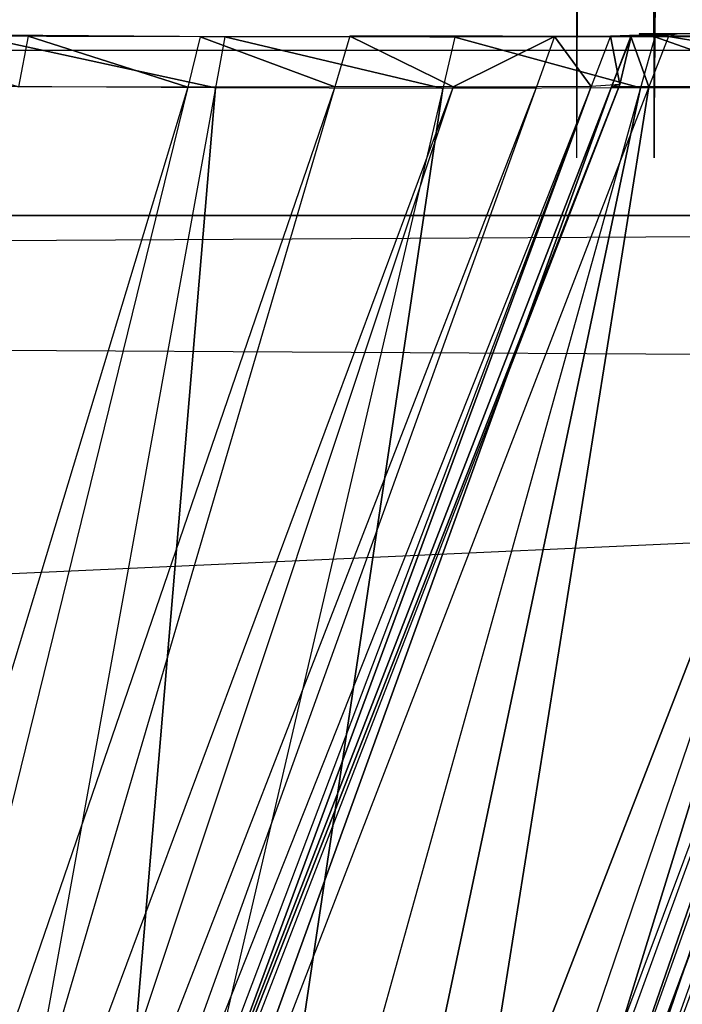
# Model space of a CAD drawing. Extents: x 0 to 0.356, y -0.372 to 0.
# Tile 25 of 32: x 0.296 to 0.304, y -0.361 to -0.349. Entities that reach past the tile are written whole.
import ezdxf

# ---------------------------------------------------------------- set-up
doc = ezdxf.new("R2010")
doc.units = 0
for name, color, linetype in [('L0_GRIFF_N_A714__2___REPLACEMTF', 7, 'CONTINUOUS'), ('L11_PLATTE_N_A714__0___REPLACEM', 7, 'CONTINUOUS'), ('L13_SCHUB_N_A714__4___REPLACEMT', 7, 'CONTINUOUS'), ('L17_SCHUB_N_A714__0___REPLACEMT', 7, 'CONTINUOUS'), ('L18_FRONTO_N_A714__0___REPLACEM', 7, 'CONTINUOUS'), ('L19_GRIFFO_N_A714__2___REPLACEM', 7, 'CONTINUOUS'), ('L3_FRONTU_N_A714__0___REPLACEMT', 7, 'CONTINUOUS')]:
    doc.layers.add(name, color=color, linetype=linetype)

msp = doc.modelspace()

# ---------------------------------------------------------------- linework, layer by layer
at = {"layer": 'L0_GRIFF_N_A714__2___REPLACEMTF', "color": 254}
for points, invisible_edges in [([(0.303132, -0.34883, 0.500492), (0.303937, -0.348803, 0.503021), (0.303577, -0.348831, 0.500423), (0.303132, -0.34883, 0.500492)], 13), ([(0.303937, -0.348803, 0.503021), (0.303132, -0.34883, 0.500492), (0.303481, -0.348804, 0.503011), (0.303937, -0.348803, 0.503021)], 14), ([(0.303132, -0.34883, 0.500492), (0.303245, -0.349415, 0.50297), (0.303481, -0.348804, 0.503011), (0.303132, -0.34883, 0.500492)], 14), ([(0.303245, -0.349415, 0.50297), (0.303382, -0.348834, 0.516705), (0.303481, -0.348804, 0.503011), (0.303245, -0.349415, 0.50297)], 14), ([(0.303382, -0.348834, 0.516705), (0.303937, -0.348803, 0.503021), (0.303481, -0.348804, 0.503011), (0.303382, -0.348834, 0.516705)], 13), ([(0.303937, -0.348803, 0.503021), (0.303382, -0.348834, 0.516705), (0.303835, -0.348833, 0.516706), (0.303937, -0.348803, 0.503021)], 14), ([(0.303577, -0.348831, 0.500423), (0.307865, -0.3488, 0.503111), (0.30741, -0.348835, 0.49983), (0.303577, -0.348831, 0.500423)], 13), ([(0.307865, -0.3488, 0.503111), (0.303577, -0.348831, 0.500423), (0.303937, -0.348803, 0.503021), (0.307865, -0.3488, 0.503111)], 14), ([(0.303835, -0.348833, 0.516706), (0.307865, -0.3488, 0.503111), (0.303937, -0.348803, 0.503021), (0.303835, -0.348833, 0.516706)], 13), ([(0.307865, -0.3488, 0.503111), (0.303835, -0.348833, 0.516706), (0.307736, -0.34883, 0.516708), (0.307865, -0.3488, 0.503111)], 14), ([(0.293797, -0.348816, 0.489368), (0.296316, -0.348833, 0.49002), (0.293948, -0.348816, 0.488949), (0.293797, -0.348816, 0.489368)], 13), ([(0.296316, -0.348833, 0.49002), (0.293797, -0.348816, 0.489368), (0.296093, -0.348832, 0.490406), (0.296316, -0.348833, 0.49002)], 14), ([(0.293797, -0.348816, 0.489368), (0.295976, -0.349444, 0.490583), (0.296093, -0.348832, 0.490406), (0.293797, -0.348816, 0.489368)], 14), ([(0.293948, -0.348816, 0.488949), (0.29824, -0.348838, 0.486691), (0.295249, -0.348816, 0.485339), (0.293948, -0.348816, 0.488949)], 13), ([(0.29824, -0.348838, 0.486691), (0.293948, -0.348816, 0.488949), (0.296316, -0.348833, 0.49002), (0.29824, -0.348838, 0.486691)], 14), ([(0.295249, -0.348816, 0.485339), (0.298473, -0.348838, 0.486288), (0.295407, -0.348816, 0.484901), (0.295249, -0.348816, 0.485339)], 13), ([(0.298473, -0.348838, 0.486288), (0.295249, -0.348816, 0.485339), (0.29824, -0.348838, 0.486691), (0.298473, -0.348838, 0.486288)], 14), ([(0.295407, -0.348816, 0.484901), (0.298361, -0.349457, 0.486484), (0.29533, -0.349435, 0.485114), (0.295407, -0.348816, 0.484901)], 13), ([(0.298361, -0.349457, 0.486484), (0.295407, -0.348816, 0.484901), (0.298473, -0.348838, 0.486288), (0.298361, -0.349457, 0.486484)], 14), ([(0.298023, -0.349447, 0.492016), (0.296093, -0.348832, 0.490406), (0.295976, -0.349444, 0.490583), (0.298023, -0.349447, 0.492016)], 13), ([(0.296093, -0.348832, 0.490406), (0.298462, -0.348837, 0.491524), (0.296316, -0.348833, 0.49002), (0.296093, -0.348832, 0.490406)], 13), ([(0.298462, -0.348837, 0.491524), (0.296093, -0.348832, 0.490406), (0.298173, -0.348837, 0.491865), (0.298462, -0.348837, 0.491524)], 14), ([(0.296093, -0.348832, 0.490406), (0.298023, -0.349447, 0.492016), (0.298173, -0.348837, 0.491865), (0.296093, -0.348832, 0.490406)], 14), ([(0.296316, -0.348833, 0.49002), (0.30095, -0.348843, 0.488591), (0.29824, -0.348838, 0.486691), (0.296316, -0.348833, 0.49002)], 13), ([(0.30095, -0.348843, 0.488591), (0.296316, -0.348833, 0.49002), (0.298462, -0.348837, 0.491524), (0.30095, -0.348843, 0.488591)], 14), ([(0.299803, -0.349443, 0.493786), (0.298173, -0.348837, 0.491865), (0.298023, -0.349447, 0.492016), (0.299803, -0.349443, 0.493786)], 13), ([(0.300328, -0.348833, 0.493381), (0.298173, -0.348837, 0.491865), (0.299983, -0.348832, 0.493665), (0.300328, -0.348833, 0.493381)], 14), ([(0.298173, -0.348837, 0.491865), (0.299803, -0.349443, 0.493786), (0.299983, -0.348832, 0.493665), (0.298173, -0.348837, 0.491865)], 14), ([(0.298173, -0.348837, 0.491865), (0.300328, -0.348833, 0.493381), (0.298462, -0.348837, 0.491524), (0.298173, -0.348837, 0.491865)], 13), ([(0.29824, -0.348838, 0.486691), (0.301252, -0.348844, 0.488236), (0.298473, -0.348838, 0.486288), (0.29824, -0.348838, 0.486691)], 13), ([(0.301252, -0.348844, 0.488236), (0.29824, -0.348838, 0.486691), (0.30095, -0.348843, 0.488591), (0.301252, -0.348844, 0.488236)], 14), ([(0.298473, -0.348838, 0.486288), (0.301108, -0.349463, 0.48841), (0.298361, -0.349457, 0.486484), (0.298473, -0.348838, 0.486288)], 13), ([(0.303308, -0.348837, 0.490937), (0.298462, -0.348837, 0.491524), (0.300328, -0.348833, 0.493381), (0.303308, -0.348837, 0.490937)], 14), ([(0.298462, -0.348837, 0.491524), (0.303308, -0.348837, 0.490937), (0.30095, -0.348843, 0.488591), (0.298462, -0.348837, 0.491524)], 13), ([(0.301108, -0.349463, 0.48841), (0.298473, -0.348838, 0.486288), (0.301252, -0.348844, 0.488236), (0.301108, -0.349463, 0.48841)], 14), ([(0.301232, -0.349442, 0.495827), (0.299983, -0.348832, 0.493665), (0.299803, -0.349443, 0.493786), (0.301232, -0.349442, 0.495827)], 13), ([(0.301827, -0.348832, 0.495524), (0.299983, -0.348832, 0.493665), (0.301435, -0.348831, 0.495743), (0.301827, -0.348832, 0.495524)], 14), ([(0.299983, -0.348832, 0.493665), (0.301232, -0.349442, 0.495827), (0.301435, -0.348831, 0.495743), (0.299983, -0.348832, 0.493665)], 14), ([(0.299983, -0.348832, 0.493665), (0.301827, -0.348832, 0.495524), (0.300328, -0.348833, 0.493381), (0.299983, -0.348832, 0.493665)], 13), ([(0.3052, -0.348836, 0.493643), (0.300328, -0.348833, 0.493381), (0.301827, -0.348832, 0.495524), (0.3052, -0.348836, 0.493643)], 14), ([(0.300328, -0.348833, 0.493381), (0.3052, -0.348836, 0.493643), (0.303308, -0.348837, 0.490937), (0.300328, -0.348833, 0.493381)], 13), ([(0.303669, -0.348838, 0.49064), (0.30095, -0.348843, 0.488591), (0.303308, -0.348837, 0.490937), (0.303669, -0.348838, 0.49064)], 14), ([(0.30095, -0.348843, 0.488591), (0.303669, -0.348838, 0.49064), (0.301252, -0.348844, 0.488236), (0.30095, -0.348843, 0.488591)], 13), ([(0.301252, -0.348844, 0.488236), (0.303497, -0.349457, 0.490787), (0.301108, -0.349463, 0.48841), (0.301252, -0.348844, 0.488236)], 13), ([(0.301232, -0.349442, 0.495827), (0.302458, -0.348834, 0.498048), (0.301435, -0.348831, 0.495743), (0.301232, -0.349442, 0.495827)], 14), ([(0.302458, -0.348834, 0.498048), (0.301232, -0.349442, 0.495827), (0.302238, -0.349444, 0.498093), (0.302458, -0.348834, 0.498048)], 13), ([(0.303497, -0.349457, 0.490787), (0.301252, -0.348844, 0.488236), (0.303669, -0.348838, 0.49064), (0.303497, -0.349457, 0.490787)], 14), ([(0.301435, -0.348831, 0.495743), (0.302881, -0.348834, 0.497902), (0.301827, -0.348832, 0.495524), (0.301435, -0.348831, 0.495743)], 13), ([(0.302881, -0.348834, 0.497902), (0.301435, -0.348831, 0.495743), (0.302458, -0.348834, 0.498048), (0.302881, -0.348834, 0.497902)], 14), ([(0.301827, -0.348832, 0.495524), (0.306532, -0.348839, 0.496646), (0.3052, -0.348836, 0.493643), (0.301827, -0.348832, 0.495524)], 13), ([(0.306532, -0.348839, 0.496646), (0.301827, -0.348832, 0.495524), (0.302881, -0.348834, 0.497902), (0.306532, -0.348839, 0.496646)], 14), ([(0.302901, -0.349441, 0.500495), (0.302458, -0.348834, 0.498048), (0.302238, -0.349444, 0.498093), (0.302901, -0.349441, 0.500495)], 13), ([(0.303577, -0.348831, 0.500423), (0.302458, -0.348834, 0.498048), (0.303132, -0.34883, 0.500492), (0.303577, -0.348831, 0.500423)], 14), ([(0.302458, -0.348834, 0.498048), (0.302901, -0.349441, 0.500495), (0.303132, -0.34883, 0.500492), (0.302458, -0.348834, 0.498048)], 14), ([(0.302458, -0.348834, 0.498048), (0.303577, -0.348831, 0.500423), (0.302881, -0.348834, 0.497902), (0.302458, -0.348834, 0.498048)], 13), ([(0.30741, -0.348835, 0.49983), (0.302881, -0.348834, 0.497902), (0.303577, -0.348831, 0.500423), (0.30741, -0.348835, 0.49983)], 14), ([(0.302881, -0.348834, 0.497902), (0.30741, -0.348835, 0.49983), (0.306532, -0.348839, 0.496646), (0.302881, -0.348834, 0.497902)], 13), ([(0.303245, -0.349415, 0.50297), (0.303132, -0.34883, 0.500492), (0.302901, -0.349441, 0.500495), (0.303245, -0.349415, 0.50297)], 13), ([(0.30338, -0.348834, 0.517014), (0.303146, -0.349444, 0.516705), (0.303144, -0.349444, 0.517014), (0.30338, -0.348834, 0.517014)], 13), ([(0.303597, -0.349444, 0.517014), (0.30338, -0.348834, 0.517014), (0.303144, -0.349444, 0.517014), (0.303597, -0.349444, 0.517014)], 13), ([(0.303382, -0.348834, 0.516705), (0.303245, -0.349415, 0.50297), (0.303146, -0.349444, 0.516705), (0.303382, -0.348834, 0.516705)], 13), ([(0.303146, -0.349444, 0.516705), (0.30338, -0.348834, 0.517014), (0.303382, -0.348834, 0.516705), (0.303146, -0.349444, 0.516705)], 14), ([(0.305609, -0.348837, 0.493415), (0.303308, -0.348837, 0.490937), (0.3052, -0.348836, 0.493643), (0.305609, -0.348837, 0.493415)], 14), ([(0.303308, -0.348837, 0.490937), (0.305609, -0.348837, 0.493415), (0.303669, -0.348838, 0.49064), (0.303308, -0.348837, 0.490937)], 13), ([(0.30338, -0.348834, 0.517014), (0.303835, -0.348833, 0.516706), (0.303382, -0.348834, 0.516705), (0.30338, -0.348834, 0.517014)], 13), ([(0.303835, -0.348833, 0.516706), (0.30338, -0.348834, 0.517014), (0.303833, -0.348834, 0.517014), (0.303835, -0.348833, 0.516706)], 14), ([(0.30338, -0.348834, 0.517014), (0.303597, -0.349444, 0.517014), (0.303833, -0.348834, 0.517014), (0.30338, -0.348834, 0.517014)], 14), ([(0.303669, -0.348838, 0.49064), (0.305414, -0.349456, 0.493529), (0.303497, -0.349457, 0.490787), (0.303669, -0.348838, 0.49064)], 13), ([(0.307505, -0.349444, 0.517014), (0.303833, -0.348834, 0.517014), (0.303597, -0.349444, 0.517014), (0.307505, -0.349444, 0.517014)], 13), ([(0.305414, -0.349456, 0.493529), (0.303669, -0.348838, 0.49064), (0.305609, -0.348837, 0.493415), (0.305414, -0.349456, 0.493529)], 14), ([(0.303833, -0.348834, 0.517014), (0.307736, -0.34883, 0.516708), (0.303835, -0.348833, 0.516706), (0.303833, -0.348834, 0.517014)], 13), ([(0.307736, -0.34883, 0.516708), (0.303833, -0.348834, 0.517014), (0.307733, -0.348831, 0.517014), (0.307736, -0.34883, 0.516708)], 14), ([(0.303833, -0.348834, 0.517014), (0.307505, -0.349444, 0.517014), (0.307733, -0.348831, 0.517014), (0.303833, -0.348834, 0.517014)], 14), ([(0.298023, -0.349447, 0.492016), (0.295976, -0.349444, 0.490583), (0.292505, -0.367704, 0.49586), (0.298023, -0.349447, 0.492016)], 14), ([(0.298023, -0.349447, 0.492016), (0.292505, -0.367704, 0.49586), (0.293541, -0.367699, 0.496543), (0.298023, -0.349447, 0.492016)], 14), ([(0.299803, -0.349443, 0.493786), (0.298023, -0.349447, 0.492016), (0.293541, -0.367699, 0.496543), (0.299803, -0.349443, 0.493786)], 14), ([(0.299803, -0.349443, 0.493786), (0.293541, -0.367699, 0.496543), (0.294441, -0.36769, 0.497386), (0.299803, -0.349443, 0.493786)], 14), ([(0.301232, -0.349442, 0.495827), (0.299803, -0.349443, 0.493786), (0.294441, -0.36769, 0.497386), (0.301232, -0.349442, 0.495827)], 14), ([(0.301232, -0.349442, 0.495827), (0.294441, -0.36769, 0.497386), (0.295165, -0.367685, 0.498358), (0.301232, -0.349442, 0.495827)], 14), ([(0.295006, -0.367946, 0.492357), (0.29533, -0.349435, 0.485114), (0.298361, -0.349457, 0.486484), (0.295006, -0.367946, 0.492357)], 14), ([(0.298361, -0.349457, 0.486484), (0.296795, -0.36795, 0.493611), (0.295006, -0.367946, 0.492357), (0.298361, -0.349457, 0.486484)], 13), ([(0.301232, -0.349442, 0.495827), (0.295165, -0.367685, 0.498358), (0.302238, -0.349444, 0.498093), (0.301232, -0.349442, 0.495827)], 14), ([(0.302238, -0.349444, 0.498093), (0.295165, -0.367685, 0.498358), (0.295674, -0.367682, 0.499437), (0.302238, -0.349444, 0.498093)], 14), ([(0.302901, -0.349441, 0.500495), (0.302238, -0.349444, 0.498093), (0.295674, -0.367682, 0.499437), (0.302901, -0.349441, 0.500495)], 14), ([(0.302901, -0.349441, 0.500495), (0.295674, -0.367682, 0.499437), (0.296009, -0.367679, 0.500581), (0.302901, -0.349441, 0.500495)], 14), ([(0.296182, -0.367664, 0.50176), (0.302901, -0.349441, 0.500495), (0.296009, -0.367679, 0.500581), (0.296182, -0.367664, 0.50176)], 13), ([(0.296085, -0.367661, 0.517014), (0.303146, -0.349444, 0.516705), (0.296087, -0.367661, 0.516678), (0.296085, -0.367661, 0.517014)], 13), ([(0.303146, -0.349444, 0.516705), (0.296085, -0.367661, 0.517014), (0.303144, -0.349444, 0.517014), (0.303146, -0.349444, 0.516705)], 14), ([(0.296562, -0.367671, 0.517014), (0.303144, -0.349444, 0.517014), (0.296085, -0.367661, 0.517014), (0.296562, -0.367671, 0.517014)], 13), ([(0.296087, -0.367661, 0.516678), (0.303245, -0.349415, 0.50297), (0.296182, -0.367664, 0.50176), (0.296087, -0.367661, 0.516678)], 13), ([(0.303245, -0.349415, 0.50297), (0.296087, -0.367661, 0.516678), (0.303146, -0.349444, 0.516705), (0.303245, -0.349415, 0.50297)], 14), ([(0.302901, -0.349441, 0.500495), (0.296182, -0.367664, 0.50176), (0.303245, -0.349415, 0.50297), (0.302901, -0.349441, 0.500495)], 14), ([(0.300676, -0.367756, 0.517014), (0.303597, -0.349444, 0.517014), (0.296562, -0.367671, 0.517014), (0.300676, -0.367756, 0.517014)], 13), ([(0.303144, -0.349444, 0.517014), (0.296562, -0.367671, 0.517014), (0.303597, -0.349444, 0.517014), (0.303144, -0.349444, 0.517014)], 14), ([(0.296795, -0.36795, 0.493611), (0.298361, -0.349457, 0.486484), (0.301108, -0.349463, 0.48841), (0.296795, -0.36795, 0.493611)], 14), ([(0.301108, -0.349463, 0.48841), (0.298351, -0.367946, 0.495159), (0.296795, -0.36795, 0.493611), (0.301108, -0.349463, 0.48841)], 13), ([(0.303497, -0.349457, 0.490787), (0.2996, -0.367945, 0.496945), (0.298351, -0.367946, 0.495159), (0.303497, -0.349457, 0.490787)], 13), ([(0.298351, -0.367946, 0.495159), (0.301108, -0.349463, 0.48841), (0.303497, -0.349457, 0.490787), (0.298351, -0.367946, 0.495159)], 14), ([(0.306764, -0.349458, 0.496572), (0.2996, -0.367945, 0.496945), (0.305414, -0.349456, 0.493529), (0.306764, -0.349458, 0.496572)], 14), ([(0.2996, -0.367945, 0.496945), (0.303497, -0.349457, 0.490787), (0.305414, -0.349456, 0.493529), (0.2996, -0.367945, 0.496945)], 14), ([(0.2996, -0.367945, 0.496945), (0.306764, -0.349458, 0.496572), (0.300478, -0.367947, 0.498926), (0.2996, -0.367945, 0.496945)], 13), ([(0.306764, -0.349458, 0.496572), (0.301058, -0.367944, 0.501028), (0.300478, -0.367947, 0.498926), (0.306764, -0.349458, 0.496572)], 13), ([(0.301175, -0.367766, 0.517014), (0.307505, -0.349444, 0.517014), (0.300676, -0.367756, 0.517014), (0.301175, -0.367766, 0.517014)], 13), ([(0.303597, -0.349444, 0.517014), (0.300676, -0.367756, 0.517014), (0.307505, -0.349444, 0.517014), (0.303597, -0.349444, 0.517014)], 14), ([(0.307654, -0.349454, 0.499799), (0.301359, -0.367922, 0.503193), (0.301058, -0.367944, 0.501028), (0.307654, -0.349454, 0.499799)], 13), ([(0.301058, -0.367944, 0.501028), (0.306764, -0.349458, 0.496572), (0.307654, -0.349454, 0.499799), (0.301058, -0.367944, 0.501028)], 14), ([(0.307982, -0.349443, 0.516708), (0.301175, -0.367766, 0.517014), (0.301179, -0.36777, 0.516709), (0.307982, -0.349443, 0.516708)], 13), ([(0.301175, -0.367766, 0.517014), (0.307982, -0.349443, 0.516708), (0.307979, -0.349444, 0.517014), (0.301175, -0.367766, 0.517014)], 14), ([(0.307505, -0.349444, 0.517014), (0.301175, -0.367766, 0.517014), (0.307979, -0.349444, 0.517014), (0.307505, -0.349444, 0.517014)], 14), ([(0.307982, -0.349443, 0.516708), (0.301179, -0.36777, 0.516709), (0.301359, -0.367922, 0.503193), (0.307982, -0.349443, 0.516708)], 14), ([(0.308116, -0.349419, 0.503125), (0.307982, -0.349443, 0.516708), (0.301359, -0.367922, 0.503193), (0.308116, -0.349419, 0.503125)], 14), ([(0.301359, -0.367922, 0.503193), (0.307654, -0.349454, 0.499799), (0.308116, -0.349419, 0.503125), (0.301359, -0.367922, 0.503193)], 14)]:
    msp.add_3dface(points, dxfattribs=dict(at, invisible_edges=invisible_edges))
at = {"layer": 'L11_PLATTE_N_A714__0___REPLACEM', "color": 254}
for points, invisible_edges in [([(0.353, -0.347, 0.857), (0.003, -0.349, 0.855), (0.353, -0.349, 0.855), (0.353, -0.347, 0.857)], 13), ([(0.003, -0.349, 0.855), (0.353, -0.347, 0.857), (0.003, -0.347, 0.857), (0.003, -0.349, 0.855)], 14), ([(0.353, -0.347, 0.847), (0.003, -0.349, 0.849), (0.003, -0.347, 0.847), (0.353, -0.347, 0.847)], 13), ([(0.003, -0.349, 0.849), (0.353, -0.347, 0.847), (0.353, -0.349, 0.849), (0.003, -0.349, 0.849)], 14), ([(0.353, -0.349, 0.855), (0.003, -0.349, 0.849), (0.353, -0.349, 0.849), (0.353, -0.349, 0.855)], 13), ([(0.003, -0.349, 0.849), (0.353, -0.349, 0.855), (0.003, -0.349, 0.855), (0.003, -0.349, 0.849)], 14)]:
    msp.add_3dface(points, dxfattribs=dict(at, invisible_edges=invisible_edges))
at = {"layer": 'L13_SCHUB_N_A714__4___REPLACEMT', "color": 8}
for points, invisible_edges in [([(0.3125, -0.351, 0.5794), (0.0435, -0.105, 0.5794), (0.0435, -0.351, 0.5794), (0.3125, -0.351, 0.5794)], 13), ([(0.0435, -0.105, 0.5794), (0.3125, -0.351, 0.5794), (0.312513, -0.105, 0.5794), (0.0435, -0.105, 0.5794)], 14), ([(0.312513, -0.105, 0.5634), (0.0435, -0.351, 0.5634), (0.0435, -0.105, 0.5634), (0.312513, -0.105, 0.5634)], 13), ([(0.0435, -0.351, 0.5634), (0.312513, -0.105, 0.5634), (0.3125, -0.351, 0.5634), (0.0435, -0.351, 0.5634)], 14), ([(0.3125, -0.351, 0.5794), (0.0435, -0.351, 0.5634), (0.3125, -0.351, 0.5634), (0.3125, -0.351, 0.5794)], 13), ([(0.0435, -0.351, 0.5634), (0.3125, -0.351, 0.5794), (0.0435, -0.351, 0.5794), (0.0435, -0.351, 0.5634)], 14)]:
    msp.add_3dface(points, dxfattribs=dict(at, invisible_edges=invisible_edges))
at = {"layer": 'L17_SCHUB_N_A714__0___REPLACEMT', "color": 8}
for points, invisible_edges in [([(0.302722, -0.3503, 0.698), (0.303659, -0.088, 0.6945), (0.303659, -0.3503, 0.6945), (0.302722, -0.3503, 0.698)], 13), ([(0.303659, -0.088, 0.6945), (0.302722, -0.3503, 0.698), (0.302722, -0.088, 0.698), (0.303659, -0.088, 0.6945)], 14), ([(0.303659, -0.3503, 0.7015), (0.302722, -0.088, 0.698), (0.302722, -0.3503, 0.698), (0.303659, -0.3503, 0.7015)], 13), ([(0.302722, -0.088, 0.698), (0.303659, -0.3503, 0.7015), (0.303659, -0.088, 0.7015), (0.302722, -0.088, 0.698)], 14), ([(0.306222, -0.3503, 0.704062), (0.303659, -0.088, 0.7015), (0.303659, -0.3503, 0.7015), (0.306222, -0.3503, 0.704062)], 13), ([(0.303659, -0.088, 0.7015), (0.306222, -0.3503, 0.704062), (0.306222, -0.088, 0.704062), (0.303659, -0.088, 0.7015)], 14), ([(0.306222, -0.088, 0.691938), (0.303659, -0.3503, 0.6945), (0.303659, -0.088, 0.6945), (0.306222, -0.088, 0.691938)], 13), ([(0.303659, -0.3503, 0.6945), (0.306222, -0.088, 0.691938), (0.306222, -0.3503, 0.691938), (0.303659, -0.3503, 0.6945)], 14)]:
    msp.add_3dface(points, dxfattribs=dict(at, invisible_edges=invisible_edges))
at = {"layer": 'L18_FRONTO_N_A714__0___REPLACEM', "color": 8}
for points, invisible_edges in [([(0.006722, -0.351, 0.856), (0.349193, -0.351, 0.85429), (0.006722, -0.351, 0.85429), (0.006722, -0.351, 0.856)], 13), ([(0.349193, -0.351, 0.85429), (0.006722, -0.351, 0.856), (0.349193, -0.351, 0.856), (0.349193, -0.351, 0.85429)], 14), ([(0.349193, -0.351, 0.85429), (0.29, -0.351, 0.549915), (0.006722, -0.351, 0.85429), (0.349193, -0.351, 0.85429)], 15), ([(0.349193, -0.352928, 0.856), (0.006722, -0.351, 0.856), (0.006722, -0.352928, 0.856), (0.349193, -0.352928, 0.856)], 13), ([(0.006722, -0.351, 0.856), (0.349193, -0.352928, 0.856), (0.349193, -0.351, 0.856), (0.006722, -0.351, 0.856)], 14), ([(0.349193, -0.351, 0.85429), (0.2933, -0.351, 0.54959), (0.29, -0.351, 0.549915), (0.349193, -0.351, 0.85429)], 15), ([(0.349193, -0.351, 0.85429), (0.296473, -0.351, 0.548628), (0.2933, -0.351, 0.54959), (0.349193, -0.351, 0.85429)], 15), ([(0.349193, -0.351, 0.85429), (0.299398, -0.351, 0.547065), (0.296473, -0.351, 0.548628), (0.349193, -0.351, 0.85429)], 15), ([(0.349193, -0.351, 0.85429), (0.301961, -0.351, 0.544961), (0.299398, -0.351, 0.547065), (0.349193, -0.351, 0.85429)], 15), ([(0.349193, -0.351, 0.85429), (0.304065, -0.351, 0.542398), (0.301961, -0.351, 0.544961), (0.349193, -0.351, 0.85429)], 15), ([(0.349193, -0.368345, 0.856), (0.006722, -0.352928, 0.856), (0.006722, -0.368345, 0.856), (0.349193, -0.368345, 0.856)], 13), ([(0.006722, -0.352928, 0.856), (0.349193, -0.368345, 0.856), (0.349193, -0.352928, 0.856), (0.006722, -0.352928, 0.856)], 14), ([(0.306214, -0.352928, 0.521), (0.349193, -0.368345, 0.521), (0.300602, -0.368345, 0.521), (0.306214, -0.352928, 0.521)], 13)]:
    msp.add_3dface(points, dxfattribs=dict(at, invisible_edges=invisible_edges))
at = {"layer": 'L19_GRIFFO_N_A714__2___REPLACEM', "color": 254}
for points, invisible_edges in [([(0.303577, -0.348831, 0.536577), (0.303481, -0.348804, 0.533989), (0.303132, -0.34883, 0.536508), (0.303577, -0.348831, 0.536577)], 14), ([(0.303245, -0.349415, 0.53403), (0.303132, -0.34883, 0.536508), (0.303481, -0.348804, 0.533989), (0.303245, -0.349415, 0.53403)], 14), ([(0.303382, -0.348834, 0.520295), (0.303245, -0.349415, 0.53403), (0.303481, -0.348804, 0.533989), (0.303382, -0.348834, 0.520295)], 14), ([(0.303382, -0.348834, 0.520295), (0.303937, -0.348803, 0.533979), (0.303835, -0.348833, 0.520294), (0.303382, -0.348834, 0.520295)], 13), ([(0.303937, -0.348803, 0.533979), (0.303382, -0.348834, 0.520295), (0.303481, -0.348804, 0.533989), (0.303937, -0.348803, 0.533979)], 14), ([(0.303481, -0.348804, 0.533989), (0.303577, -0.348831, 0.536577), (0.303937, -0.348803, 0.533979), (0.303481, -0.348804, 0.533989)], 13), ([(0.30741, -0.348835, 0.53717), (0.303937, -0.348803, 0.533979), (0.303577, -0.348831, 0.536577), (0.30741, -0.348835, 0.53717)], 14), ([(0.303835, -0.348833, 0.520294), (0.307865, -0.3488, 0.533889), (0.307736, -0.34883, 0.520292), (0.303835, -0.348833, 0.520294)], 13), ([(0.307865, -0.3488, 0.533889), (0.303835, -0.348833, 0.520294), (0.303937, -0.348803, 0.533979), (0.307865, -0.3488, 0.533889)], 14), ([(0.303937, -0.348803, 0.533979), (0.30741, -0.348835, 0.53717), (0.307865, -0.3488, 0.533889), (0.303937, -0.348803, 0.533979)], 13), ([(0.293797, -0.348816, 0.547632), (0.296316, -0.348833, 0.54698), (0.296093, -0.348832, 0.546594), (0.293797, -0.348816, 0.547632)], 13), ([(0.296316, -0.348833, 0.54698), (0.293797, -0.348816, 0.547632), (0.293948, -0.348816, 0.548051), (0.296316, -0.348833, 0.54698)], 14), ([(0.295976, -0.349444, 0.546417), (0.293797, -0.348816, 0.547632), (0.296093, -0.348832, 0.546594), (0.295976, -0.349444, 0.546417)], 14), ([(0.293948, -0.348816, 0.548051), (0.29824, -0.348838, 0.550309), (0.296316, -0.348833, 0.54698), (0.293948, -0.348816, 0.548051)], 13), ([(0.29824, -0.348838, 0.550309), (0.293948, -0.348816, 0.548051), (0.295249, -0.348816, 0.551661), (0.29824, -0.348838, 0.550309)], 14), ([(0.295249, -0.348816, 0.551661), (0.298473, -0.348838, 0.550712), (0.29824, -0.348838, 0.550309), (0.295249, -0.348816, 0.551661)], 13), ([(0.298473, -0.348838, 0.550712), (0.295249, -0.348816, 0.551661), (0.295407, -0.348816, 0.552099), (0.298473, -0.348838, 0.550712)], 14), ([(0.298361, -0.349457, 0.550516), (0.295407, -0.348816, 0.552099), (0.29533, -0.349435, 0.551886), (0.298361, -0.349457, 0.550516)], 13), ([(0.295407, -0.348816, 0.552099), (0.298361, -0.349457, 0.550516), (0.298473, -0.348838, 0.550712), (0.295407, -0.348816, 0.552099)], 14), ([(0.296093, -0.348832, 0.546594), (0.298023, -0.349447, 0.544984), (0.295976, -0.349444, 0.546417), (0.296093, -0.348832, 0.546594)], 13), ([(0.296093, -0.348832, 0.546594), (0.298462, -0.348837, 0.545476), (0.298173, -0.348837, 0.545135), (0.296093, -0.348832, 0.546594)], 13), ([(0.298462, -0.348837, 0.545476), (0.296093, -0.348832, 0.546594), (0.296316, -0.348833, 0.54698), (0.298462, -0.348837, 0.545476)], 14), ([(0.298023, -0.349447, 0.544984), (0.296093, -0.348832, 0.546594), (0.298173, -0.348837, 0.545135), (0.298023, -0.349447, 0.544984)], 14), ([(0.296316, -0.348833, 0.54698), (0.30095, -0.348843, 0.548409), (0.298462, -0.348837, 0.545476), (0.296316, -0.348833, 0.54698)], 13), ([(0.30095, -0.348843, 0.548409), (0.296316, -0.348833, 0.54698), (0.29824, -0.348838, 0.550309), (0.30095, -0.348843, 0.548409)], 14), ([(0.298173, -0.348837, 0.545135), (0.299803, -0.349443, 0.543214), (0.298023, -0.349447, 0.544984), (0.298173, -0.348837, 0.545135)], 13), ([(0.298173, -0.348837, 0.545135), (0.300328, -0.348833, 0.543619), (0.299983, -0.348832, 0.543335), (0.298173, -0.348837, 0.545135)], 13), ([(0.299803, -0.349443, 0.543214), (0.298173, -0.348837, 0.545135), (0.299983, -0.348832, 0.543335), (0.299803, -0.349443, 0.543214)], 14), ([(0.300328, -0.348833, 0.543619), (0.298173, -0.348837, 0.545135), (0.298462, -0.348837, 0.545476), (0.300328, -0.348833, 0.543619)], 14), ([(0.29824, -0.348838, 0.550309), (0.301252, -0.348844, 0.548764), (0.30095, -0.348843, 0.548409), (0.29824, -0.348838, 0.550309)], 13), ([(0.301252, -0.348844, 0.548764), (0.29824, -0.348838, 0.550309), (0.298473, -0.348838, 0.550712), (0.301252, -0.348844, 0.548764)], 14), ([(0.301108, -0.349463, 0.54859), (0.298473, -0.348838, 0.550712), (0.298361, -0.349457, 0.550516), (0.301108, -0.349463, 0.54859)], 13), ([(0.298462, -0.348837, 0.545476), (0.303308, -0.348837, 0.546063), (0.300328, -0.348833, 0.543619), (0.298462, -0.348837, 0.545476)], 13), ([(0.303308, -0.348837, 0.546063), (0.298462, -0.348837, 0.545476), (0.30095, -0.348843, 0.548409), (0.303308, -0.348837, 0.546063)], 14), ([(0.298473, -0.348838, 0.550712), (0.301108, -0.349463, 0.54859), (0.301252, -0.348844, 0.548764), (0.298473, -0.348838, 0.550712)], 14), ([(0.299983, -0.348832, 0.543335), (0.301232, -0.349442, 0.541173), (0.299803, -0.349443, 0.543214), (0.299983, -0.348832, 0.543335)], 13), ([(0.299983, -0.348832, 0.543335), (0.301827, -0.348832, 0.541476), (0.301435, -0.348831, 0.541257), (0.299983, -0.348832, 0.543335)], 13), ([(0.301232, -0.349442, 0.541173), (0.299983, -0.348832, 0.543335), (0.301435, -0.348831, 0.541257), (0.301232, -0.349442, 0.541173)], 14), ([(0.301827, -0.348832, 0.541476), (0.299983, -0.348832, 0.543335), (0.300328, -0.348833, 0.543619), (0.301827, -0.348832, 0.541476)], 14), ([(0.300328, -0.348833, 0.543619), (0.3052, -0.348836, 0.543357), (0.301827, -0.348832, 0.541476), (0.300328, -0.348833, 0.543619)], 13), ([(0.3052, -0.348836, 0.543357), (0.300328, -0.348833, 0.543619), (0.303308, -0.348837, 0.546063), (0.3052, -0.348836, 0.543357)], 14), ([(0.30095, -0.348843, 0.548409), (0.303669, -0.348838, 0.54636), (0.303308, -0.348837, 0.546063), (0.30095, -0.348843, 0.548409)], 13), ([(0.303669, -0.348838, 0.54636), (0.30095, -0.348843, 0.548409), (0.301252, -0.348844, 0.548764), (0.303669, -0.348838, 0.54636)], 14), ([(0.303497, -0.349457, 0.546213), (0.301252, -0.348844, 0.548764), (0.301108, -0.349463, 0.54859), (0.303497, -0.349457, 0.546213)], 13), ([(0.302457, -0.348834, 0.538952), (0.301232, -0.349442, 0.541173), (0.301435, -0.348831, 0.541257), (0.302457, -0.348834, 0.538952)], 14), ([(0.301232, -0.349442, 0.541173), (0.302457, -0.348834, 0.538952), (0.302238, -0.349444, 0.538908), (0.301232, -0.349442, 0.541173)], 13), ([(0.301252, -0.348844, 0.548764), (0.303497, -0.349457, 0.546213), (0.303669, -0.348838, 0.54636), (0.301252, -0.348844, 0.548764)], 14), ([(0.301435, -0.348831, 0.541257), (0.302881, -0.348834, 0.539098), (0.302457, -0.348834, 0.538952), (0.301435, -0.348831, 0.541257)], 13), ([(0.302881, -0.348834, 0.539098), (0.301435, -0.348831, 0.541257), (0.301827, -0.348832, 0.541476), (0.302881, -0.348834, 0.539098)], 14), ([(0.301827, -0.348832, 0.541476), (0.306531, -0.348839, 0.540354), (0.302881, -0.348834, 0.539098), (0.301827, -0.348832, 0.541476)], 13), ([(0.306531, -0.348839, 0.540354), (0.301827, -0.348832, 0.541476), (0.3052, -0.348836, 0.543357), (0.306531, -0.348839, 0.540354)], 14), ([(0.302457, -0.348834, 0.538952), (0.302901, -0.349441, 0.536505), (0.302238, -0.349444, 0.538908), (0.302457, -0.348834, 0.538952)], 13), ([(0.302457, -0.348834, 0.538952), (0.303577, -0.348831, 0.536577), (0.303132, -0.34883, 0.536508), (0.302457, -0.348834, 0.538952)], 13), ([(0.302901, -0.349441, 0.536505), (0.302457, -0.348834, 0.538952), (0.303132, -0.34883, 0.536508), (0.302901, -0.349441, 0.536505)], 14), ([(0.303577, -0.348831, 0.536577), (0.302457, -0.348834, 0.538952), (0.302881, -0.348834, 0.539098), (0.303577, -0.348831, 0.536577)], 14), ([(0.302881, -0.348834, 0.539098), (0.30741, -0.348835, 0.53717), (0.303577, -0.348831, 0.536577), (0.302881, -0.348834, 0.539098)], 13), ([(0.30741, -0.348835, 0.53717), (0.302881, -0.348834, 0.539098), (0.306531, -0.348839, 0.540354), (0.30741, -0.348835, 0.53717)], 14), ([(0.303132, -0.34883, 0.536508), (0.303245, -0.349415, 0.53403), (0.302901, -0.349441, 0.536505), (0.303132, -0.34883, 0.536508)], 13), ([(0.303146, -0.349444, 0.520295), (0.30338, -0.348834, 0.519986), (0.303144, -0.349444, 0.519986), (0.303146, -0.349444, 0.520295)], 13), ([(0.30338, -0.348834, 0.519986), (0.303597, -0.349444, 0.519986), (0.303144, -0.349444, 0.519986), (0.30338, -0.348834, 0.519986)], 13), ([(0.303245, -0.349415, 0.53403), (0.303382, -0.348834, 0.520295), (0.303146, -0.349444, 0.520295), (0.303245, -0.349415, 0.53403)], 13), ([(0.30338, -0.348834, 0.519986), (0.303146, -0.349444, 0.520295), (0.303382, -0.348834, 0.520295), (0.30338, -0.348834, 0.519986)], 14), ([(0.303308, -0.348837, 0.546063), (0.305609, -0.348837, 0.543585), (0.3052, -0.348836, 0.543357), (0.303308, -0.348837, 0.546063)], 13), ([(0.305609, -0.348837, 0.543585), (0.303308, -0.348837, 0.546063), (0.303669, -0.348838, 0.54636), (0.305609, -0.348837, 0.543585)], 14), ([(0.30338, -0.348834, 0.519986), (0.303835, -0.348833, 0.520294), (0.303833, -0.348834, 0.519986), (0.30338, -0.348834, 0.519986)], 13), ([(0.303835, -0.348833, 0.520294), (0.30338, -0.348834, 0.519986), (0.303382, -0.348834, 0.520295), (0.303835, -0.348833, 0.520294)], 14), ([(0.303597, -0.349444, 0.519986), (0.30338, -0.348834, 0.519986), (0.303833, -0.348834, 0.519986), (0.303597, -0.349444, 0.519986)], 14), ([(0.305414, -0.349456, 0.543471), (0.303669, -0.348838, 0.54636), (0.303497, -0.349457, 0.546213), (0.305414, -0.349456, 0.543471)], 13), ([(0.303833, -0.348834, 0.519986), (0.307505, -0.349444, 0.519986), (0.303597, -0.349444, 0.519986), (0.303833, -0.348834, 0.519986)], 13), ([(0.303669, -0.348838, 0.54636), (0.305414, -0.349456, 0.543471), (0.305609, -0.348837, 0.543585), (0.303669, -0.348838, 0.54636)], 14), ([(0.303833, -0.348834, 0.519986), (0.307736, -0.34883, 0.520292), (0.307733, -0.348831, 0.519986), (0.303833, -0.348834, 0.519986)], 13), ([(0.307736, -0.34883, 0.520292), (0.303833, -0.348834, 0.519986), (0.303835, -0.348833, 0.520294), (0.307736, -0.34883, 0.520292)], 14), ([(0.307505, -0.349444, 0.519986), (0.303833, -0.348834, 0.519986), (0.307733, -0.348831, 0.519986), (0.307505, -0.349444, 0.519986)], 14), ([(0.298023, -0.349447, 0.544984), (0.292505, -0.367704, 0.54114), (0.295976, -0.349444, 0.546417), (0.298023, -0.349447, 0.544984)], 14), ([(0.298023, -0.349447, 0.544984), (0.293541, -0.367699, 0.540457), (0.292505, -0.367704, 0.54114), (0.298023, -0.349447, 0.544984)], 14), ([(0.299803, -0.349443, 0.543214), (0.293541, -0.367699, 0.540457), (0.298023, -0.349447, 0.544984), (0.299803, -0.349443, 0.543214)], 14), ([(0.299803, -0.349443, 0.543214), (0.294441, -0.36769, 0.539614), (0.293541, -0.367699, 0.540457), (0.299803, -0.349443, 0.543214)], 14), ([(0.301232, -0.349442, 0.541173), (0.294441, -0.36769, 0.539614), (0.299803, -0.349443, 0.543214), (0.301232, -0.349442, 0.541173)], 14), ([(0.301232, -0.349442, 0.541173), (0.295165, -0.367685, 0.538642), (0.294441, -0.36769, 0.539614), (0.301232, -0.349442, 0.541173)], 14), ([(0.29533, -0.349435, 0.551886), (0.295006, -0.367946, 0.544643), (0.298361, -0.349457, 0.550516), (0.29533, -0.349435, 0.551886)], 14), ([(0.296795, -0.36795, 0.543389), (0.298361, -0.349457, 0.550516), (0.295006, -0.367946, 0.544643), (0.296795, -0.36795, 0.543389)], 13), ([(0.301232, -0.349442, 0.541173), (0.302238, -0.349444, 0.538908), (0.295165, -0.367685, 0.538642), (0.301232, -0.349442, 0.541173)], 14), ([(0.302238, -0.349444, 0.538908), (0.295674, -0.367682, 0.537563), (0.295165, -0.367685, 0.538642), (0.302238, -0.349444, 0.538908)], 14), ([(0.302901, -0.349441, 0.536505), (0.295674, -0.367682, 0.537563), (0.302238, -0.349444, 0.538908), (0.302901, -0.349441, 0.536505)], 14), ([(0.302901, -0.349441, 0.536505), (0.296009, -0.367679, 0.536419), (0.295674, -0.367682, 0.537563), (0.302901, -0.349441, 0.536505)], 14), ([(0.302901, -0.349441, 0.536505), (0.296182, -0.367664, 0.53524), (0.296009, -0.367679, 0.536419), (0.302901, -0.349441, 0.536505)], 13), ([(0.303146, -0.349444, 0.520295), (0.296085, -0.367661, 0.519986), (0.296087, -0.367661, 0.520322), (0.303146, -0.349444, 0.520295)], 13), ([(0.296085, -0.367661, 0.519986), (0.303146, -0.349444, 0.520295), (0.303144, -0.349444, 0.519986), (0.296085, -0.367661, 0.519986)], 14), ([(0.303144, -0.349444, 0.519986), (0.296562, -0.367671, 0.519986), (0.296085, -0.367661, 0.519986), (0.303144, -0.349444, 0.519986)], 13), ([(0.303245, -0.349415, 0.53403), (0.296087, -0.367661, 0.520322), (0.296182, -0.367664, 0.53524), (0.303245, -0.349415, 0.53403)], 13), ([(0.296087, -0.367661, 0.520322), (0.303245, -0.349415, 0.53403), (0.303146, -0.349444, 0.520295), (0.296087, -0.367661, 0.520322)], 14), ([(0.296182, -0.367664, 0.53524), (0.302901, -0.349441, 0.536505), (0.303245, -0.349415, 0.53403), (0.296182, -0.367664, 0.53524)], 14), ([(0.303597, -0.349444, 0.519986), (0.300676, -0.367756, 0.519986), (0.296562, -0.367671, 0.519986), (0.303597, -0.349444, 0.519986)], 13), ([(0.296562, -0.367671, 0.519986), (0.303144, -0.349444, 0.519986), (0.303597, -0.349444, 0.519986), (0.296562, -0.367671, 0.519986)], 14), ([(0.298361, -0.349457, 0.550516), (0.296795, -0.36795, 0.543389), (0.301108, -0.349463, 0.54859), (0.298361, -0.349457, 0.550516)], 14), ([(0.298351, -0.367946, 0.541842), (0.301108, -0.349463, 0.54859), (0.296795, -0.36795, 0.543389), (0.298351, -0.367946, 0.541842)], 13), ([(0.2996, -0.367945, 0.540056), (0.303497, -0.349457, 0.546213), (0.298351, -0.367946, 0.541842), (0.2996, -0.367945, 0.540056)], 13), ([(0.301108, -0.349463, 0.54859), (0.298351, -0.367946, 0.541842), (0.303497, -0.349457, 0.546213), (0.301108, -0.349463, 0.54859)], 14), ([(0.2996, -0.367945, 0.540056), (0.306764, -0.349458, 0.540428), (0.305414, -0.349456, 0.543471), (0.2996, -0.367945, 0.540056)], 14), ([(0.303497, -0.349457, 0.546213), (0.2996, -0.367945, 0.540056), (0.305414, -0.349456, 0.543471), (0.303497, -0.349457, 0.546213)], 14), ([(0.306764, -0.349458, 0.540428), (0.2996, -0.367945, 0.540056), (0.300478, -0.367947, 0.538074), (0.306764, -0.349458, 0.540428)], 13), ([(0.301058, -0.367944, 0.535972), (0.306764, -0.349458, 0.540428), (0.300478, -0.367947, 0.538074), (0.301058, -0.367944, 0.535972)], 13), ([(0.307505, -0.349444, 0.519986), (0.301175, -0.367766, 0.519986), (0.300676, -0.367756, 0.519986), (0.307505, -0.349444, 0.519986)], 13), ([(0.300676, -0.367756, 0.519986), (0.303597, -0.349444, 0.519986), (0.307505, -0.349444, 0.519986), (0.300676, -0.367756, 0.519986)], 14), ([(0.301359, -0.367922, 0.533807), (0.307654, -0.349454, 0.537201), (0.301058, -0.367944, 0.535972), (0.301359, -0.367922, 0.533807)], 13), ([(0.306764, -0.349458, 0.540428), (0.301058, -0.367944, 0.535972), (0.307654, -0.349454, 0.537201), (0.306764, -0.349458, 0.540428)], 14), ([(0.301175, -0.367766, 0.519986), (0.307982, -0.349443, 0.520292), (0.301179, -0.36777, 0.520291), (0.301175, -0.367766, 0.519986)], 13), ([(0.307982, -0.349443, 0.520292), (0.301175, -0.367766, 0.519986), (0.307979, -0.349444, 0.519986), (0.307982, -0.349443, 0.520292)], 14), ([(0.301175, -0.367766, 0.519986), (0.307505, -0.349444, 0.519986), (0.307979, -0.349444, 0.519986), (0.301175, -0.367766, 0.519986)], 14), ([(0.307982, -0.349443, 0.520292), (0.301359, -0.367922, 0.533807), (0.301179, -0.36777, 0.520291), (0.307982, -0.349443, 0.520292)], 14), ([(0.308115, -0.349419, 0.533876), (0.301359, -0.367922, 0.533807), (0.307982, -0.349443, 0.520292), (0.308115, -0.349419, 0.533876)], 14), ([(0.307654, -0.349454, 0.537201), (0.301359, -0.367922, 0.533807), (0.308115, -0.349419, 0.533876), (0.307654, -0.349454, 0.537201)], 14)]:
    msp.add_3dface(points, dxfattribs=dict(at, invisible_edges=invisible_edges))
at = {"layer": 'L3_FRONTU_N_A714__0___REPLACEMT', "color": 8}
for points, invisible_edges in [([(0.006722, -0.351, 0.00371), (0.349193, -0.351, 0.002), (0.006722, -0.351, 0.002), (0.006722, -0.351, 0.00371)], 13), ([(0.349193, -0.351, 0.002), (0.006722, -0.351, 0.00371), (0.349193, -0.351, 0.00371), (0.349193, -0.351, 0.002)], 14), ([(0.006722, -0.351, 0.514586), (0.349193, -0.351, 0.00371), (0.006722, -0.351, 0.00371), (0.006722, -0.351, 0.514586)], 13), ([(0.349193, -0.351, 0.00371), (0.006722, -0.351, 0.514586), (0.059527, -0.351, 0.488372), (0.349193, -0.351, 0.00371)], 10), ([(0.349193, -0.351, 0.002), (0.006722, -0.352928, 0.002), (0.006722, -0.351, 0.002), (0.349193, -0.351, 0.002)], 13), ([(0.006722, -0.352928, 0.002), (0.349193, -0.351, 0.002), (0.349193, -0.352928, 0.002), (0.006722, -0.352928, 0.002)], 14), ([(0.349193, -0.351, 0.00371), (0.059527, -0.351, 0.488372), (0.0627, -0.351, 0.48741), (0.349193, -0.351, 0.00371)], 13), ([(0.349193, -0.351, 0.00371), (0.0627, -0.351, 0.48741), (0.064342, -0.351, 0.487166), (0.349193, -0.351, 0.00371)], 10), ([(0.349193, -0.351, 0.00371), (0.064342, -0.351, 0.487166), (0.29, -0.351, 0.487085), (0.349193, -0.351, 0.00371)], 13), ([(0.2933, -0.351, 0.48741), (0.349193, -0.351, 0.00371), (0.29, -0.351, 0.487085), (0.2933, -0.351, 0.48741)], 15), ([(0.296473, -0.351, 0.488372), (0.349193, -0.351, 0.00371), (0.2933, -0.351, 0.48741), (0.296473, -0.351, 0.488372)], 10), ([(0.349193, -0.351, 0.00371), (0.296473, -0.351, 0.488372), (0.349193, -0.351, 0.514382), (0.349193, -0.351, 0.00371)], 13), ([(0.349193, -0.351, 0.514382), (0.296473, -0.351, 0.488372), (0.299398, -0.351, 0.489935), (0.349193, -0.351, 0.514382)], 15), ([(0.349193, -0.351, 0.514382), (0.299398, -0.351, 0.489935), (0.301961, -0.351, 0.492039), (0.349193, -0.351, 0.514382)], 15), ([(0.349193, -0.351, 0.514382), (0.301961, -0.351, 0.492039), (0.304065, -0.351, 0.494602), (0.349193, -0.351, 0.514382)], 15), ([(0.349193, -0.352928, 0.002), (0.006722, -0.368345, 0.002), (0.006722, -0.352928, 0.002), (0.349193, -0.352928, 0.002)], 13), ([(0.006722, -0.368345, 0.002), (0.349193, -0.352928, 0.002), (0.349193, -0.368345, 0.002), (0.006722, -0.368345, 0.002)], 14), ([(0.349193, -0.368345, 0.516), (0.306214, -0.352928, 0.516), (0.300602, -0.368345, 0.516), (0.349193, -0.368345, 0.516)], 13)]:
    msp.add_3dface(points, dxfattribs=dict(at, invisible_edges=invisible_edges))

doc.saveas('drawing.dxf')
